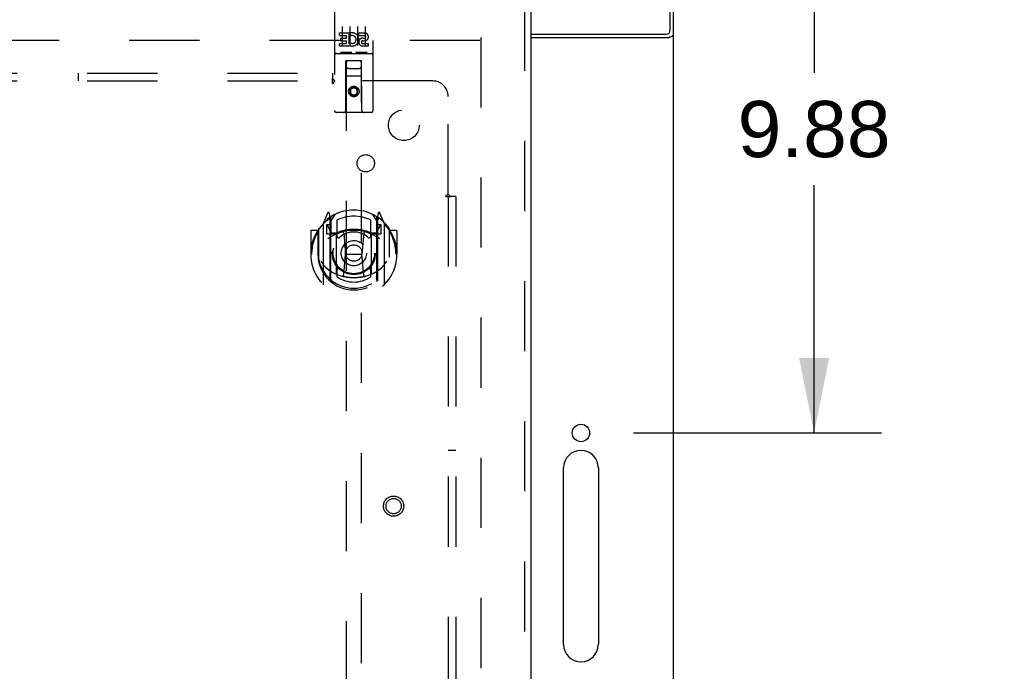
# Model space of a CAD drawing. Header units: inches. Extents: x 0 to 207, y 0 to 134.
# Tile 72 of 78: x 88 to 104, y 87 to 98. Entities that reach past the tile are written whole.
import ezdxf

# ---------------------------------------------------------------- set-up
doc = ezdxf.new("R2010")
doc.units = ezdxf.units.IN
doc.header["$LTSCALE"] = 11.383625
doc.header["$MEASUREMENT"] = 0
doc.linetypes.add('HIDDEN', pattern=[0.2, 0.1, -0.1])
doc.layers.get('0').update_dxf_attribs({"linetype": 'CONTINUOUS'})
for name, color, linetype in [('DEFAULT_2', 8, 'HIDDEN'), ('DIMENSIONS', 7, 'CONTINUOUS'), ('RIGHTHAND_DOOR_ASSEMBLY', 7, 'CONTINUOUS'), ('SUBPANEL', 7, 'CONTINUOUS')]:
    doc.layers.add(name, color=color, linetype=linetype)
doc.styles.get("Standard").update_dxf_attribs({"font": 'arial.ttf'})
doc.dimstyles.new('DIMSTYLE_1', dxfattribs={"dimtxt": 0.913125, "dimasz": 1.2175, "dimexe": 0.09, "dimexo": 0.07, "dimgap": 0.0375, "dimtad": 0, "dimtih": 1, "dimtoh": 1, "dimzin": 4, "dimdsep": 46, "dimtxsty": 'Standard', "dimblk": '_FILLED', "dimblk1": '_FILLED', "dimblk2": '_FILLED', "dimcen": 0.09, "dimadec": 3, "dimazin": 1, "dimtfac": 1, "dimtdec": 3, "dimtofl": 0, "dimtmove": 0, "dimatfit": 3, "dimldrblk": '_FILLED', "dimfxl": 0, "dimtolj": 1, "dimtzin": 4, "dimarcsym": 0})

# ---------------------------------------------------------------- blocks, each defined once
blk = doc.blocks.new('_FILLED')
at = {"color": 0, "linetype": 'ByBlock'}
blk.add_solid([(0, 0), (-1, 0.2), (-1, -0.2)], dxfattribs=at)
blk = doc.blocks.new('*D10')
at = {"layer": 'DIMENSIONS', "color": 2, "linetype": 'Continuous'}
for p, q in [((99.112, 100.941), (101.751, 100.941)), ((100.655, 100.941), (100.655, 96.917)), ((100.655, 91.066), (100.655, 95.091)), ((97.724, 91.066), (101.751, 91.066))]:
    blk.add_line(p, q, dxfattribs=at)
at = {"layer": 'DIMENSIONS', "color": 2, "linetype": 'Continuous', "xscale": 1.2175, "yscale": 1.2175, "zscale": 1.2175}
for p, rotation in [((100.655, 100.941), 90), ((100.655, 91.066), 270)]:
    blk.add_blockref('_FILLED', p, dxfattribs=dict(at, rotation=rotation))
at = {"layer": 'DIMENSIONS', "color": 2, "linetype": 'Continuous', "insert": (100.655, 96.46), "char_height": 0.9131, "width": 2.48139, "attachment_point": 2, "line_spacing_factor": 0.9}
blk.add_mtext('9.88', dxfattribs=at)
blk = doc.blocks.new('*D11')
at = {"layer": 'DIMENSIONS', "color": 2, "linetype": 'Continuous'}
for p, q in [((96.871, 85.666), (96.871, 83.592)), ((96.871, 84.688), (94.436, 84.688)), ((98.371, 84.688), (100.805, 84.688))]:
    blk.add_line(p, q, dxfattribs=at)
at = {"layer": 'DIMENSIONS', "color": 2, "linetype": 'Continuous', "xscale": 1.2175, "yscale": 1.2175, "zscale": 1.2175}
blk.add_blockref('_FILLED', (96.871, 84.688), dxfattribs=at)
at = {"layer": 'DIMENSIONS', "color": 2, "linetype": 'Continuous', "xscale": 1.2175, "yscale": 1.2175, "zscale": 1.2175, "rotation": 180}
blk.add_blockref('_FILLED', (98.371, 84.688), dxfattribs=at)
at = {"layer": 'DIMENSIONS', "color": 2, "linetype": 'Continuous', "insert": (101.261, 85.144), "char_height": 0.9131, "width": 2.48139, "attachment_point": 1, "line_spacing_factor": 0.9}
blk.add_mtext('1.50', dxfattribs=at)

msp = doc.modelspace()

# ---------------------------------------------------------------- linework, layer by layer
at = {"color": 3, "linetype": 'Continuous'}
for p, q in [((98.319, 97.605), (98.319, 100.941)), ((98.371, 33.045), (98.371, 100.837)), ((96.059, 97.545), (98.259, 97.545)), ((96.059, 97.493), (98.302, 97.493)), ((98.325, 97.504), (98.337, 97.508)), ((96.59, 87.628), (96.59, 90.503)), ((97.153, 90.503), (97.153, 87.628))]:
    msp.add_line(p, q, dxfattribs=at)
for points in [[(98.302, 97.493), (98.303, 97.495), (98.306, 97.496), (98.308, 97.497), (98.311, 97.499), (98.314, 97.5), (98.318, 97.502), (98.322, 97.503), (98.325, 97.504)], [(98.337, 97.508), (98.34, 97.509), (98.344, 97.511), (98.347, 97.512), (98.351, 97.513), (98.354, 97.514), (98.356, 97.516), (98.359, 97.517), (98.361, 97.519), (98.364, 97.52), (98.366, 97.522), (98.367, 97.523), (98.368, 97.525), (98.369, 97.527), (98.37, 97.528), (98.371, 97.53), (98.371, 97.532), (98.371, 97.534)]]:
    msp.add_lwpolyline(points, dxfattribs=at)
msp.add_circle((96.871, 91.066), 0.141, dxfattribs=at)
for centre, radius, start, end in [((98.259, 97.605), 0.06, 270, 360), ((96.871, 90.503), 0.281, 0, 180), ((96.871, 87.628), 0.281, 180, 360)]:
    msp.add_arc(centre, radius, start, end, dxfattribs=at)
at = {"layer": 'DEFAULT_2', "color": 8, "linetype": 'HIDDEN'}
for p, q in [((95.246, 97.493), (95.246, 36.389)), ((95.232, 97.441), (73.142, 97.441))]:
    msp.add_line(p, q, dxfattribs=at)
at = {"layer": 'RIGHTHAND_DOOR_ASSEMBLY', "color": 8, "linetype": 'HIDDEN'}
for p, q in [((92.871, 98.029), (92.871, 96.304)), ((93.496, 96.304), (93.496, 98.029)), ((95.955, 98.087), (95.955, 35.795)), ((92.996, 97.667), (92.996, 97.361)), ((93.121, 97.667), (93.121, 97.361)), ((93.246, 97.667), (93.246, 97.361)), ((93.371, 97.667), (93.371, 97.361)), ((92.952, 97.523), (92.952, 97.566)), ((92.952, 97.566), (93.108, 97.566)), ((92.952, 97.523), (93.066, 97.523)), ((93.066, 97.481), (93.066, 97.523)), ((93.108, 97.388), (93.108, 97.566)), ((93.133, 97.518), (93.116, 97.557)), ((93.264, 97.523), (93.264, 97.566)), ((93.264, 97.566), (93.357, 97.566)), ((93.264, 97.523), (93.357, 97.523)), ((92.952, 97.353), (92.952, 97.395)), ((92.952, 97.395), (93.066, 97.395)), ((92.952, 97.353), (93.108, 97.353)), ((92.973, 97.439), (92.973, 97.481)), ((92.973, 97.481), (93.066, 97.481)), ((92.973, 97.439), (93.066, 97.439)), ((93.066, 97.395), (93.066, 97.439)), ((93.108, 97.388), (93.121, 97.407)), ((93.108, 97.353), (93.108, 97.365)), ((93.112, 97.363), (93.108, 97.365)), ((93.324, 97.439), (93.371, 97.439)), ((93.328, 97.48), (93.357, 97.48)), ((93.328, 97.395), (93.421, 97.395)), ((93.328, 97.353), (93.421, 97.353)), ((93.421, 97.353), (93.421, 97.395)), ((92.901, 97.231), (93.466, 97.231)), ((93.145, 97.247), (92.973, 97.247)), ((93.395, 97.247), (93.223, 97.247)), ((93.054, 96.304), (93.057, 97.114)), ((93.079, 97.114), (93.057, 97.114)), ((93.059, 97.114), (93.059, 69.112)), ((93.289, 97.114), (93.079, 97.114)), ((93.31, 97.114), (93.289, 97.114)), ((93.309, 69.112), (93.309, 97.114)), ((93.314, 96.304), (93.31, 97.114)), ((93.311, 96.864), (93.056, 96.864)), ((93.099, 96.989), (93.269, 96.989)), ((93.184, 96.685), (93.121, 96.649)), ((93.121, 96.649), (93.121, 96.577)), ((93.121, 96.649), (93.131, 96.644)), ((93.121, 96.577), (93.131, 96.583)), ((93.121, 96.577), (93.184, 96.541)), ((93.184, 96.674), (93.131, 96.644)), ((93.131, 96.644), (93.131, 96.583)), ((93.131, 96.583), (93.184, 96.553)), ((93.184, 96.685), (93.184, 96.674)), ((93.246, 96.649), (93.184, 96.685)), ((93.236, 96.644), (93.184, 96.674)), ((93.184, 96.553), (93.236, 96.583)), ((93.184, 96.541), (93.246, 96.577)), ((93.184, 96.541), (93.184, 96.553)), ((93.246, 96.649), (93.236, 96.644)), ((93.236, 96.583), (93.236, 96.644)), ((93.246, 96.577), (93.236, 96.583)), ((93.246, 96.577), (93.246, 96.649)), ((93.466, 96.274), (92.901, 96.274)), ((92.758, 94.639), (92.688, 94.464)), ((92.801, 94.556), (92.787, 94.636)), ((92.809, 94.509), (92.879, 94.618)), ((93.489, 94.618), (93.559, 94.509)), ((93.581, 94.636), (93.566, 94.556)), ((93.68, 94.464), (93.609, 94.639)), ((92.684, 94.453), (92.684, 93.486)), ((92.781, 94.56), (92.78, 94.559)), ((92.78, 94.559), (92.78, 94.559)), ((92.78, 94.559), (92.78, 94.559)), ((92.801, 93.54), (92.801, 94.556)), ((92.809, 93.565), (92.809, 94.568)), ((92.811, 94.543), (92.811, 94.336)), ((92.909, 94.521), (92.909, 94.268)), ((93.459, 94.268), (93.459, 94.521)), ((93.556, 94.336), (93.556, 94.543)), ((93.559, 93.565), (93.559, 94.568)), ((93.566, 94.556), (93.566, 93.54)), ((93.588, 94.559), (93.583, 94.562)), ((93.684, 93.486), (93.684, 94.453)), ((92.484, 94.343), (92.484, 93.97)), ((92.601, 94.358), (92.499, 94.358)), ((92.601, 94.358), (92.601, 93.97)), ((92.609, 94.343), (92.601, 94.358)), ((92.609, 94.381), (92.609, 93.923)), ((92.741, 94.449), (92.741, 94.299)), ((92.809, 94.449), (92.741, 94.449)), ((92.741, 94.299), (92.801, 94.299)), ((92.75, 94.441), (92.779, 94.395)), ((92.901, 94.298), (92.829, 94.298)), ((92.831, 94.316), (92.897, 94.316)), ((93.021, 94.314), (93.051, 93.97)), ((93.347, 94.314), (93.316, 93.97)), ((93.539, 94.298), (93.466, 94.298)), ((93.471, 94.316), (93.536, 94.316)), ((93.626, 94.449), (93.559, 94.449)), ((93.566, 94.299), (93.626, 94.299)), ((93.589, 94.395), (93.618, 94.441)), ((93.626, 94.299), (93.626, 94.449)), ((93.766, 94.358), (93.758, 94.343)), ((93.759, 94.381), (93.759, 93.923)), ((93.766, 93.97), (93.766, 94.358)), ((93.869, 94.358), (93.766, 94.358)), ((93.884, 94.343), (93.884, 93.97)), ((92.901, 93.657), (92.901, 94.288)), ((93.466, 94.288), (93.466, 93.657)), ((92.484, 93.97), (92.499, 93.97)), ((92.601, 93.97), (92.616, 93.97)), ((92.609, 93.923), (92.609, 93.92)), ((93.021, 93.63), (93.051, 93.97)), ((93.051, 93.97), (93.316, 93.97)), ((93.347, 93.63), (93.316, 93.97)), ((93.766, 93.97), (93.751, 93.97)), ((93.759, 93.923), (93.759, 93.92)), ((93.869, 93.97), (93.884, 93.97)), ((92.909, 93.707), (92.909, 93.604)), ((93.459, 93.604), (93.459, 93.707))]:
    msp.add_line(p, q, dxfattribs=at)
at = {"layer": 'RIGHTHAND_DOOR_ASSEMBLY', "color": 3, "linetype": 'Continuous'}
msp.add_line((96.059, 98.087), (96.059, 35.795), dxfattribs=at)
at = {"layer": 'RIGHTHAND_DOOR_ASSEMBLY', "color": 8, "linetype": 'HIDDEN'}
for points in [[(92.973, 97.247), (92.973, 97.247), (92.973, 97.247), (92.972, 97.247), (92.972, 97.247), (92.972, 97.247), (92.972, 97.247), (92.972, 97.247), (92.971, 97.247), (92.971, 97.247), (92.971, 97.247), (92.971, 97.247), (92.971, 97.247), (92.97, 97.247), (92.97, 97.247), (92.97, 97.247), (92.97, 97.247), (92.97, 97.247), (92.97, 97.247), (92.97, 97.247), (92.969, 97.247), (92.969, 97.247), (92.969, 97.247), (92.969, 97.247), (92.969, 97.247), (92.969, 97.247), (92.969, 97.247), (92.968, 97.247), (92.968, 97.247), (92.968, 97.247), (92.968, 97.247), (92.968, 97.247), (92.968, 97.247), (92.968, 97.247), (92.968, 97.247), (92.967, 97.247), (92.967, 97.247), (92.967, 97.247), (92.967, 97.247), (92.967, 97.248), (92.967, 97.248), (92.967, 97.248), (92.967, 97.248), (92.967, 97.248), (92.967, 97.248), (92.966, 97.248), (92.966, 97.248)], [(93.151, 97.248), (93.151, 97.248), (93.151, 97.248), (93.151, 97.248), (93.151, 97.248), (93.151, 97.248), (93.151, 97.248), (93.151, 97.248), (93.151, 97.247), (93.151, 97.247), (93.15, 97.247), (93.15, 97.247), (93.15, 97.247), (93.15, 97.247), (93.15, 97.247), (93.15, 97.247), (93.15, 97.247), (93.15, 97.247), (93.15, 97.247), (93.149, 97.247), (93.149, 97.247), (93.149, 97.247), (93.149, 97.247), (93.149, 97.247), (93.149, 97.247), (93.149, 97.247), (93.148, 97.247), (93.148, 97.247), (93.148, 97.247), (93.148, 97.247), (93.148, 97.247), (93.148, 97.247), (93.147, 97.247), (93.147, 97.247), (93.147, 97.247), (93.147, 97.247), (93.147, 97.247), (93.147, 97.247), (93.146, 97.247), (93.146, 97.247), (93.146, 97.247), (93.146, 97.247), (93.146, 97.247), (93.145, 97.247), (93.145, 97.247), (93.145, 97.247)], [(93.223, 97.247), (93.223, 97.247), (93.223, 97.247), (93.222, 97.247), (93.222, 97.247), (93.222, 97.247), (93.222, 97.247), (93.222, 97.247), (93.221, 97.247), (93.221, 97.247), (93.221, 97.247), (93.221, 97.247), (93.221, 97.247), (93.22, 97.247), (93.22, 97.247), (93.22, 97.247), (93.22, 97.247), (93.22, 97.247), (93.22, 97.247), (93.22, 97.247), (93.219, 97.247), (93.219, 97.247), (93.219, 97.247), (93.219, 97.247), (93.219, 97.247), (93.219, 97.247), (93.219, 97.247), (93.218, 97.247), (93.218, 97.247), (93.218, 97.247), (93.218, 97.247), (93.218, 97.247), (93.218, 97.247), (93.218, 97.247), (93.218, 97.247), (93.217, 97.247), (93.217, 97.247), (93.217, 97.247), (93.217, 97.247), (93.217, 97.248), (93.217, 97.248), (93.217, 97.248), (93.217, 97.248), (93.217, 97.248), (93.217, 97.248), (93.216, 97.248), (93.216, 97.248)], [(93.401, 97.248), (93.401, 97.248), (93.401, 97.248), (93.401, 97.248), (93.401, 97.248), (93.401, 97.248), (93.401, 97.248), (93.401, 97.248), (93.401, 97.247), (93.401, 97.247), (93.4, 97.247), (93.4, 97.247), (93.4, 97.247), (93.4, 97.247), (93.4, 97.247), (93.4, 97.247), (93.4, 97.247), (93.4, 97.247), (93.4, 97.247), (93.399, 97.247), (93.399, 97.247), (93.399, 97.247), (93.399, 97.247), (93.399, 97.247), (93.399, 97.247), (93.399, 97.247), (93.398, 97.247), (93.398, 97.247), (93.398, 97.247), (93.398, 97.247), (93.398, 97.247), (93.398, 97.247), (93.397, 97.247), (93.397, 97.247), (93.397, 97.247), (93.397, 97.247), (93.397, 97.247), (93.397, 97.247), (93.396, 97.247), (93.396, 97.247), (93.396, 97.247), (93.396, 97.247), (93.396, 97.247), (93.395, 97.247), (93.395, 97.247), (93.395, 97.247)], [(92.639, 94.408), (92.639, 94.409), (92.64, 94.41), (92.641, 94.411), (92.641, 94.412), (92.642, 94.413), (92.643, 94.413), (92.644, 94.414), (92.644, 94.415), (92.645, 94.416), (92.646, 94.416), (92.647, 94.417), (92.647, 94.418), (92.648, 94.419), (92.649, 94.419), (92.65, 94.42), (92.651, 94.421), (92.651, 94.421), (92.652, 94.422), (92.653, 94.423), (92.654, 94.423), (92.655, 94.424), (92.656, 94.424), (92.656, 94.425), (92.657, 94.425), (92.658, 94.426), (92.659, 94.427), (92.66, 94.427), (92.661, 94.428), (92.662, 94.428), (92.663, 94.429), (92.664, 94.429), (92.664, 94.429), (92.665, 94.43), (92.666, 94.43)], [(93.701, 94.43), (93.702, 94.43), (93.703, 94.429), (93.704, 94.429), (93.705, 94.429), (93.706, 94.428), (93.707, 94.428), (93.708, 94.427), (93.709, 94.427), (93.71, 94.426), (93.711, 94.425), (93.711, 94.425), (93.712, 94.424), (93.713, 94.424), (93.714, 94.423), (93.715, 94.423), (93.716, 94.422), (93.716, 94.421), (93.717, 94.421), (93.718, 94.42), (93.719, 94.419), (93.72, 94.419), (93.72, 94.418), (93.721, 94.417), (93.722, 94.416), (93.723, 94.416), (93.724, 94.415), (93.724, 94.414), (93.725, 94.413), (93.726, 94.413), (93.726, 94.412), (93.727, 94.411), (93.728, 94.41), (93.729, 94.409), (93.729, 94.408)], [(92.651, 93.856), (92.655, 93.851), (92.658, 93.846), (92.661, 93.841), (92.663, 93.836), (92.666, 93.832), (92.669, 93.828), (92.672, 93.824), (92.674, 93.82), (92.677, 93.816), (92.679, 93.813), (92.682, 93.809), (92.684, 93.806), (92.686, 93.803), (92.689, 93.799), (92.691, 93.796), (92.693, 93.794), (92.695, 93.791), (92.697, 93.788), (92.7, 93.786), (92.702, 93.783), (92.704, 93.781), (92.706, 93.779), (92.708, 93.776), (92.709, 93.774), (92.711, 93.772), (92.713, 93.77), (92.715, 93.768), (92.717, 93.767), (92.718, 93.765), (92.72, 93.763), (92.722, 93.762), (92.723, 93.76), (92.725, 93.759), (92.727, 93.757), (92.728, 93.756), (92.73, 93.755)], [(93.638, 93.755), (93.64, 93.756), (93.641, 93.757), (93.643, 93.759), (93.644, 93.76), (93.646, 93.762), (93.648, 93.763), (93.649, 93.765), (93.651, 93.767), (93.653, 93.768), (93.655, 93.77), (93.656, 93.772), (93.658, 93.774), (93.66, 93.776), (93.662, 93.779), (93.664, 93.781), (93.666, 93.783), (93.668, 93.786), (93.67, 93.788), (93.672, 93.791), (93.675, 93.794), (93.677, 93.796), (93.679, 93.799), (93.681, 93.802), (93.684, 93.806), (93.686, 93.809), (93.689, 93.812), (93.691, 93.816), (93.694, 93.82), (93.696, 93.824), (93.699, 93.828), (93.702, 93.832), (93.704, 93.836), (93.707, 93.841), (93.71, 93.846), (93.713, 93.851), (93.716, 93.856)], [(92.666, 93.509), (92.665, 93.509), (92.664, 93.51), (92.664, 93.51), (92.663, 93.511), (92.662, 93.511), (92.661, 93.512), (92.66, 93.512), (92.659, 93.513), (92.658, 93.513), (92.657, 93.514), (92.656, 93.514), (92.656, 93.515), (92.655, 93.516), (92.654, 93.516), (92.653, 93.517), (92.652, 93.517), (92.651, 93.518), (92.651, 93.519), (92.65, 93.519), (92.649, 93.52), (92.648, 93.521), (92.647, 93.521), (92.647, 93.522), (92.646, 93.523), (92.645, 93.524), (92.644, 93.524), (92.644, 93.525), (92.643, 93.526), (92.642, 93.527), (92.641, 93.528), (92.641, 93.528), (92.64, 93.529), (92.639, 93.53), (92.639, 93.531)], [(93.372, 93.613), (93.366, 93.611), (93.361, 93.61), (93.356, 93.609), (93.35, 93.607), (93.345, 93.606), (93.339, 93.605), (93.334, 93.603), (93.328, 93.602), (93.323, 93.601), (93.317, 93.6), (93.312, 93.599), (93.306, 93.598), (93.301, 93.597), (93.295, 93.596), (93.29, 93.595), (93.284, 93.594), (93.279, 93.594), (93.273, 93.593), (93.268, 93.592), (93.262, 93.592), (93.257, 93.591), (93.251, 93.59), (93.245, 93.59), (93.24, 93.589), (93.234, 93.589), (93.229, 93.589), (93.223, 93.588), (93.217, 93.588), (93.212, 93.588), (93.206, 93.587), (93.201, 93.587), (93.195, 93.587), (93.189, 93.587), (93.184, 93.587), (93.178, 93.587), (93.173, 93.587), (93.167, 93.587), (93.162, 93.587), (93.156, 93.588), (93.15, 93.588), (93.145, 93.588), (93.139, 93.589), (93.134, 93.589), (93.128, 93.589), (93.122, 93.59), (93.117, 93.59), (93.111, 93.591), (93.106, 93.592), (93.1, 93.592), (93.095, 93.593), (93.089, 93.594), (93.084, 93.594), (93.078, 93.595), (93.072, 93.596), (93.067, 93.597), (93.061, 93.598), (93.056, 93.599), (93.05, 93.6), (93.045, 93.601), (93.039, 93.602), (93.034, 93.603), (93.029, 93.605), (93.023, 93.606), (93.018, 93.607), (93.012, 93.609), (93.007, 93.61), (93.001, 93.611), (92.996, 93.613)], [(93.729, 93.531), (93.729, 93.53), (93.728, 93.529), (93.727, 93.528), (93.726, 93.528), (93.726, 93.527), (93.725, 93.526), (93.724, 93.525), (93.724, 93.524), (93.723, 93.524), (93.722, 93.523), (93.721, 93.522), (93.72, 93.521), (93.72, 93.521), (93.719, 93.52), (93.718, 93.519), (93.717, 93.519), (93.716, 93.518), (93.716, 93.517), (93.715, 93.517), (93.714, 93.516), (93.713, 93.516), (93.712, 93.515), (93.711, 93.514), (93.711, 93.514), (93.71, 93.513), (93.709, 93.513), (93.708, 93.512), (93.707, 93.512), (93.706, 93.511), (93.705, 93.511), (93.704, 93.51), (93.703, 93.51), (93.702, 93.509), (93.701, 93.509)]]:
    msp.add_lwpolyline(points, dxfattribs=at)
for centre, radius in [((93.184, 96.614), 0.085), ((93.184, 96.614), 0.0845), ((93.184, 93.988), 0.35), ((93.184, 93.988), 0.335), ((93.184, 93.988), 0.205), ((93.184, 93.988), 0.133), ((93.83, 89.878), 0.164), ((93.83, 89.878), 0.124)]:
    msp.add_circle(centre, radius, dxfattribs=at)
for centre, radius, start, end in [((93.158, 97.459), 0.107, 244.2636, 113.4027), ((93.158, 97.459), 0.0639, 234.8895, 113.4026), ((93.357, 97.501), 0.0644, 282.2995, 90.0775), ((93.357, 97.501), 0.0219, 269.9011, 90), ((93.328, 97.416), 0.0635, 90, 270), ((93.328, 97.417), 0.0219, 100.307, 270), ((92.901, 97.201), 0.03, 90, 180), ((93.466, 97.201), 0.03, 0, 90), ((93.099, 97.074), 0.04, 90, 180), ((93.099, 97.029), 0.04, 180, 270), ((93.269, 97.074), 0.04, 0, 90), ((93.269, 97.029), 0.04, 270, 360), ((92.901, 96.304), 0.03, 180, 270), ((93.024, 96.304), 0.03, 270, 360), ((93.344, 96.304), 0.03, 180, 270), ((93.466, 96.304), 0.03, 270, 360), ((93.184, 93.988), 0.7, 35.2961, 144.7039), ((92.772, 94.634), 0.015, 10, 158.1959), ((93.595, 94.634), 0.015, 21.8041, 170), ((93.184, 93.97), 0.7, 125.5126, 54.4874), ((92.699, 94.453), 0.015, 135.0748, 180), ((92.789, 94.523), 0.02, 0, 125.5126), ((92.791, 94.543), 0.02, 0, 125.2543), ((92.829, 94.568), 0.02, 121.4688, 179.9992), ((93.184, 93.988), 0.6, 62.7204, 117.2796), ((93.539, 94.568), 0.02, 0, 58.5295), ((93.576, 94.543), 0.02, 54.7457, 180), ((93.579, 94.523), 0.02, 54.4874, 180), ((93.669, 94.453), 0.015, 0, 44.9252), ((92.499, 94.343), 0.015, 90, 180), ((93.184, 93.97), 0.685, 146.9885, 180), ((92.629, 94.381), 0.02, 144.7039, 180), ((92.754, 94.444), 0.005, 90, 212.6792), ((93.184, 93.657), 0.7, 53.2319, 126.7681), ((92.621, 94.294), 0.188, 0, 32.6792), ((92.829, 94.318), 0.02, 180, 270), ((92.831, 94.336), 0.02, 180, 270), ((92.897, 94.336), 0.02, 270, 293.464), ((92.916, 94.288), 0.015, 112.9863, 180), ((93.184, 93.675), 0.7, 66.536, 113.464), ((93.184, 93.988), 0.343, 48.8739, 131.1261), ((93.001, 94.312), 0.02, 5.0796, 105.6131), ((93.367, 94.312), 0.02, 74.3869, 174.9204), ((93.451, 94.288), 0.015, 0, 67.0137), ((93.471, 94.336), 0.02, 246.536, 270), ((93.536, 94.336), 0.02, 270, 360), ((93.539, 94.318), 0.02, 270, 360), ((93.747, 94.294), 0.188, 147.3208, 180), ((93.614, 94.444), 0.005, 327.3208, 90), ((93.739, 94.381), 0.02, 0, 35.2961), ((93.184, 93.97), 0.685, 0, 33.0115), ((93.869, 94.343), 0.015, 0, 90), ((92.939, 94.268), 0.03, 180, 311.1261), ((93.429, 94.268), 0.03, 228.8739, 360), ((93.184, 93.972), 0.583, 180.2464, 359.7536), ((92.629, 93.923), 0.02, 180, 187.6622), ((93.184, 93.998), 0.58, 187.6622, 352.3378), ((93.739, 93.923), 0.02, 352.3378, 360), ((93.184, 94.287), 0.7, 229.529, 310.471), ((92.916, 93.657), 0.015, 180, 247.0137), ((92.939, 93.707), 0.03, 48.8739, 180), ((93.184, 93.988), 0.343, 228.8739, 311.1261), ((93.429, 93.707), 0.03, 0, 131.1261), ((93.451, 93.657), 0.015, 292.9863, 360), ((92.816, 93.54), 0.015, 180, 229.6413), ((92.829, 93.565), 0.02, 180, 230.6594), ((93.184, 93.998), 0.48, 235.0461, 304.9539), ((93.001, 93.632), 0.02, 254.4248, 354.9204), ((93.366, 93.632), 0.02, 185.0796, 285.5752), ((93.539, 93.565), 0.02, 309.3378, 359.9984), ((93.551, 93.54), 0.015, 310.3587, 360), ((92.699, 93.486), 0.015, 180, 224.9252), ((93.669, 93.486), 0.015, 315.0748, 360)]:
    msp.add_arc(centre, radius, start, end, dxfattribs=at)
at = {"layer": 'SUBPANEL', "color": 8, "linetype": 'HIDDEN'}
for p, q in [((50.153, 96.91), (92.84, 96.91)), ((88.715, 96.785), (88.715, 96.91)), ((92.84, 96.91), (92.84, 96.823)), ((50.153, 96.785), (92.84, 96.785)), ((92.84, 96.744), (92.84, 96.823)), ((94.465, 96.785), (92.875, 96.785)), ((94.715, 94.945), (94.715, 96.535)), ((94.734, 94.927), (94.727, 94.933)), ((94.674, 94.91), (94.754, 94.91)), ((94.715, 94.91), (94.715, 38.972)), ((94.84, 94.91), (94.754, 94.91)), ((94.84, 94.91), (94.84, 38.972)), ((94.715, 90.785), (94.84, 90.785))]:
    msp.add_line(p, q, dxfattribs=at)
for points in [[(92.84, 96.823), (92.842, 96.821), (92.843, 96.819), (92.845, 96.817), (92.846, 96.815), (92.848, 96.813), (92.85, 96.811), (92.851, 96.81), (92.853, 96.808), (92.854, 96.807), (92.856, 96.805), (92.857, 96.804)], [(92.84, 96.744), (92.842, 96.745), (92.844, 96.745), (92.845, 96.746), (92.847, 96.747), (92.848, 96.748), (92.85, 96.749), (92.852, 96.751), (92.853, 96.752), (92.854, 96.754), (92.856, 96.756), (92.857, 96.757), (92.859, 96.759), (92.86, 96.761), (92.861, 96.763), (92.863, 96.766), (92.865, 96.77)], [(92.857, 96.804), (92.864, 96.797), (92.866, 96.795), (92.867, 96.793), (92.869, 96.792), (92.871, 96.79), (92.873, 96.788), (92.874, 96.786), (92.875, 96.785)], [(92.865, 96.77), (92.867, 96.773), (92.868, 96.775), (92.87, 96.777), (92.871, 96.779), (92.873, 96.781), (92.874, 96.783), (92.875, 96.785)], [(94.674, 94.91), (94.675, 94.912), (94.676, 94.913), (94.677, 94.915), (94.678, 94.917), (94.679, 94.918), (94.68, 94.92), (94.681, 94.921), (94.683, 94.923), (94.684, 94.924), (94.686, 94.926), (94.688, 94.927), (94.69, 94.928), (94.692, 94.93), (94.694, 94.931), (94.696, 94.932)], [(94.696, 94.932), (94.7, 94.935), (94.703, 94.936), (94.705, 94.938), (94.707, 94.939), (94.71, 94.941), (94.712, 94.942), (94.713, 94.944), (94.715, 94.945)], [(94.727, 94.933), (94.726, 94.935), (94.724, 94.937), (94.722, 94.939), (94.72, 94.941), (94.718, 94.942), (94.717, 94.944), (94.715, 94.945)], [(94.754, 94.91), (94.752, 94.911), (94.749, 94.913), (94.747, 94.915), (94.745, 94.916), (94.744, 94.918), (94.742, 94.919), (94.74, 94.921), (94.738, 94.922), (94.737, 94.924), (94.735, 94.925), (94.734, 94.927)]]:
    msp.add_lwpolyline(points, dxfattribs=at)
for centre, radius in [((93.996, 96.066), 0.25), ((93.378, 95.447), 0.141)]:
    msp.add_circle(centre, radius, dxfattribs=at)
msp.add_arc((94.465, 96.535), 0.25, 0, 90, dxfattribs=at)

# ---------------------------------------------------------------- dimensions: what is measured, and where the dimension line sits
at = {"layer": 'DIMENSIONS', "color": 2, "linetype": 'Continuous'}
for base, p1, p2, angle, picture, middle in [((100.654772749, 91.066126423), (99.041651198, 100.941126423), (97.653651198, 91.066126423), 270, '*D10', (100.650193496, 95.998538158)), ((96.871, 84.688), (98.371, 97.493), (96.871, 83.522), 180, '*D11', (102.541, 84.683))]:
    dim = msp.add_linear_dim(base=base, p1=p1, p2=p2, angle=angle, dimstyle='DIMSTYLE_1', dxfattribs=at)
    dim.commit()
    dim.dimension.update_dxf_attribs({"geometry": picture, "text_midpoint": middle, "dimtype": 160})

doc.saveas('drawing.dxf')
